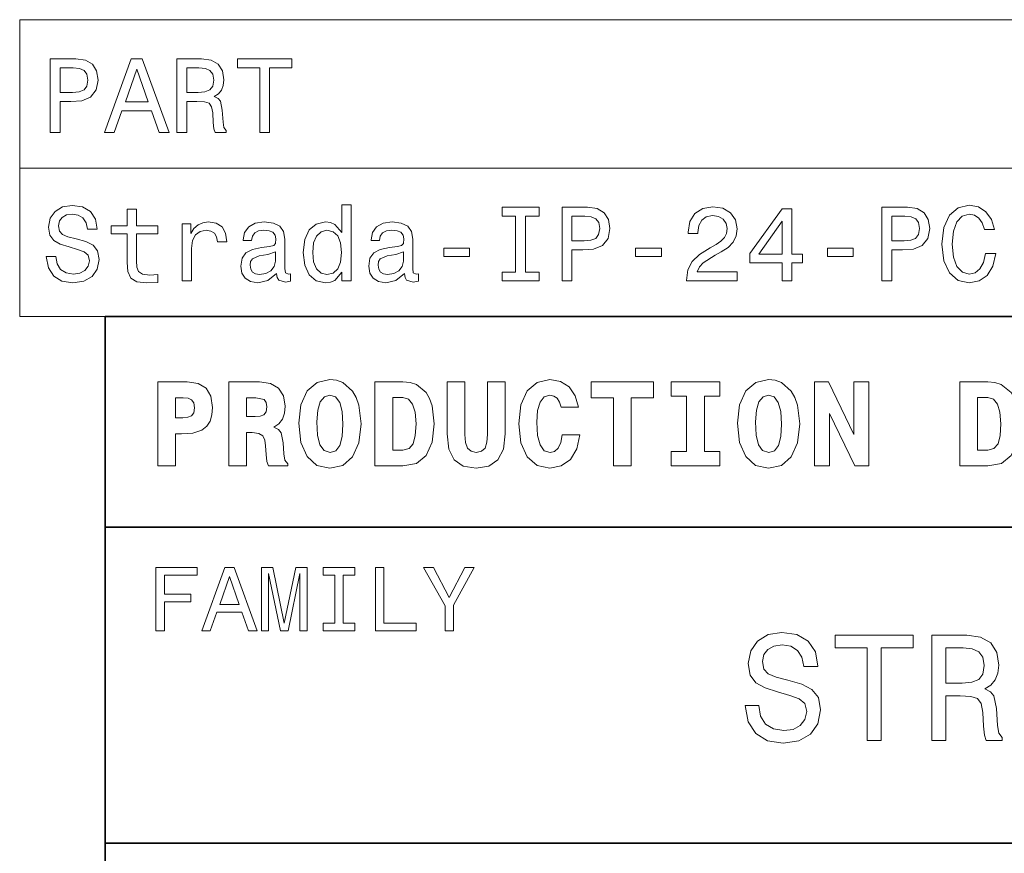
# Model space of a CAD drawing. Extents: x 0 to 420, y 0 to 297.
# Tile 10 of 21: x 216 to 263, y 45 to 84. Entities that reach past the tile are written whole.
import ezdxf

# ---------------------------------------------------------------- set-up
doc = ezdxf.new("R2010")
doc.units = 0

msp = doc.modelspace()

# ---------------------------------------------------------------- linework, layer by layer
at = {"color": 7, "lineweight": 13}
for p, q in [((215.949646, 84.093658), (410, 84.093658)), ((215.949646, 84.093658), (215.949646, 70)), ((215.949646, 77.046829), (410, 77.046829)), ((215.949646, 70), (410, 70))]:
    msp.add_line(p, q, dxfattribs=at)
at = {"color": 7, "lineweight": 35}
for p, q in [((220, 10), (220, 70)), ((220, 70), (410, 70)), ((220, 60), (350, 60)), ((220, 45), (410, 45))]:
    msp.add_line(p, q, dxfattribs=at)
at = {"color": 7, "lineweight": 13}
for points in [[(217.403534, 78.73703), (217.867508, 78.73703), (217.867508, 80.214699), (218.381927, 80.214699), (218.901382, 80.239914), (219.314926, 80.416428), (219.582214, 80.759361), (219.672989, 81.228386), (219.602386, 81.662102), (219.40065, 81.979828), (219.067795, 82.171471), (218.613907, 82.23703), (217.403534, 82.23703)], [(218.487823, 81.808357), (218.790421, 81.778099), (219.012329, 81.682274), (219.143448, 81.50576), (219.188843, 81.228386), (219.138412, 80.935875), (219.002243, 80.759361), (218.770248, 80.668587), (218.45253, 80.643372), (217.867508, 80.643372), (217.867508, 81.808357)], [(219.970535, 78.73703), (220.434509, 78.73703), (220.802673, 79.765846), (222.199646, 79.765846), (222.567795, 78.73703), (223.04187, 78.73703), (221.76088, 82.242073), (221.246475, 82.242073)], [(223.41507, 78.73703), (223.884079, 78.73703), (223.884079, 80.214699), (224.36319, 80.214699), (224.716217, 80.19957), (224.938126, 80.12896), (225.059158, 79.962532), (225.109589, 79.664986), (225.134811, 79.21109), (225.16507, 78.913544), (225.225586, 78.73703), (225.755127, 78.73703), (225.755127, 78.832848), (225.63913, 78.97406), (225.598785, 79.236313), (225.563477, 79.801147), (225.477737, 80.219742), (225.361755, 80.350861), (225.180191, 80.446686), (225.381927, 80.572762), (225.523132, 80.749275), (225.613907, 80.971176), (225.644165, 81.238472), (225.573563, 81.662102), (225.371841, 81.979828), (225.038986, 82.171471), (224.585098, 82.23703), (223.41507, 82.23703)], [(224.453964, 81.808357), (224.761612, 81.778099), (224.97847, 81.682274), (225.114624, 81.50576), (225.160019, 81.228386), (225.109589, 80.935875), (224.973419, 80.759361), (224.74144, 80.668587), (224.423706, 80.643372), (223.884079, 80.643372), (223.884079, 81.808357)], [(227.343735, 78.73703), (227.807709, 78.73703), (227.807709, 81.8134), (228.866791, 81.8134), (228.866791, 82.23703), (226.279617, 82.23703), (226.279617, 81.8134), (227.343735, 81.8134)], [(220.96405, 80.194519), (221.503677, 81.737747), (222.043304, 80.194519)], [(217.670822, 72.8451), (217.211899, 72.8451), (217.312759, 72.310516), (217.564926, 71.917145), (217.953247, 71.680115), (218.477737, 71.594383), (218.997192, 71.675072), (219.385529, 71.896973), (219.632645, 72.244957), (219.723419, 72.703888), (219.647766, 73.117432), (219.435959, 73.384727), (219.093018, 73.561241), (218.634079, 73.69236), (218.240707, 73.788185), (217.983505, 73.899132), (217.83725, 74.060516), (217.79187, 74.312683), (217.83725, 74.539627), (217.968384, 74.711098), (218.170105, 74.827087), (218.447479, 74.867432), (218.729904, 74.817001), (218.951813, 74.680832), (219.098068, 74.453888), (219.168671, 74.146255), (219.627594, 74.146255), (219.627594, 74.156342), (219.546906, 74.630402), (219.309875, 74.983429), (218.936676, 75.20533), (218.432358, 75.280975), (217.97847, 75.20533), (217.625443, 74.993515), (217.398499, 74.665703), (217.317795, 74.242073), (217.383362, 73.863831), (217.575012, 73.606628), (217.877594, 73.435158), (218.291138, 73.304031), (218.699646, 73.188042), (219.007278, 73.077087), (219.193878, 72.915703), (219.259445, 72.653458), (219.198929, 72.386169), (219.042587, 72.184441), (218.805557, 72.058357), (218.49791, 72.018013), (218.154984, 72.073486), (217.892731, 72.234871), (217.726303, 72.497116)], [(231.232071, 72.108788), (231.232071, 71.690201), (231.675873, 71.690201), (231.675873, 75.311241), (231.237106, 75.311241), (231.237106, 73.984871), (230.899216, 74.368156), (230.692444, 74.458931), (230.455414, 74.494232), (230.026733, 74.393372), (229.693878, 74.110947), (229.47702, 73.657059), (229.401382, 73.046829), (229.47702, 72.4366), (229.693878, 71.977661), (230.026733, 71.690201), (230.455414, 71.594383), (230.692444, 71.629684), (230.904251, 71.720459)], [(261.788971, 72.991356), (261.68811, 72.567726), (261.521698, 72.265129), (261.289703, 72.078529), (261.017365, 72.018013), (260.689545, 72.108788), (260.432343, 72.381126), (260.260864, 72.824928), (260.205414, 73.440201), (260.260864, 74.05043), (260.427307, 74.499275), (260.684509, 74.771614), (261.017365, 74.867432), (261.25943, 74.817001), (261.466217, 74.675789), (261.627594, 74.448845), (261.738556, 74.136169), (262.217651, 74.136169), (262.066345, 74.615273), (261.804108, 74.978386), (261.446045, 75.20533), (261.017365, 75.286026), (260.482788, 75.159943), (260.07428, 74.806915), (259.812042, 74.226944), (259.721252, 73.440201), (259.812042, 72.653458), (260.07428, 72.073486), (260.482788, 71.715416), (261.017365, 71.594383), (261.486389, 71.690201), (261.864624, 71.957489), (262.131927, 72.396255), (262.273132, 72.991356)], [(221.05484, 73.929398), (221.05484, 72.572769), (221.085098, 72.134003), (221.226303, 71.831413), (221.508728, 71.6549), (221.987823, 71.594383), (222.512329, 71.619598), (222.512329, 72.002884), (222.129044, 71.972618), (221.781052, 72.01297), (221.594452, 72.139046), (221.513763, 72.350861), (221.498642, 72.648415), (221.498642, 73.929398), (222.512329, 73.929398), (222.512329, 74.307632), (221.498642, 74.307632), (221.498642, 75.099426), (221.05484, 75.099426), (221.05484, 74.307632), (220.288269, 74.307632), (220.288269, 73.929398)], [(239.487823, 72.113831), (238.8423, 72.113831), (238.8423, 71.690201), (240.597336, 71.690201), (240.597336, 72.113831), (239.951813, 72.113831), (239.951813, 74.766571), (240.597336, 74.766571), (240.597336, 75.190201), (238.8423, 75.190201), (238.8423, 74.766571), (239.487823, 74.766571)], [(241.691727, 71.690201), (242.155701, 71.690201), (242.155701, 73.16787), (242.670105, 73.16787), (243.18956, 73.193085), (243.603104, 73.369598), (243.870392, 73.712532), (243.961182, 74.181557), (243.890564, 74.615273), (243.688843, 74.932999), (243.355988, 75.124641), (242.9021, 75.190201), (241.691727, 75.190201)], [(247.597336, 71.690201), (250.00296, 71.690201), (250.00296, 72.123917), (248.101654, 72.123917), (248.207565, 72.360947), (248.38913, 72.557632), (248.948929, 72.915703), (249.246475, 73.067001), (249.57933, 73.283859), (249.81636, 73.536026), (249.95253, 73.833572), (250.00296, 74.171471), (249.917221, 74.5951), (249.680191, 74.927956), (249.317078, 75.139771), (248.848053, 75.215416), (248.363907, 75.129684), (247.995758, 74.892647), (247.758728, 74.514412), (247.67804, 74.015129), (247.67804, 73.944527), (248.136963, 73.944527), (248.136963, 73.984871), (248.182358, 74.327812), (248.318527, 74.579971), (248.535385, 74.741356), (248.822845, 74.796829), (249.115356, 74.746399), (249.332214, 74.620316), (249.473419, 74.42363), (249.523849, 74.176514), (249.488556, 73.944527), (249.392731, 73.747841), (249.231354, 73.57637), (249.009445, 73.425072), (248.711899, 73.263687), (248.217651, 72.951004), (247.869675, 72.618156), (247.662903, 72.214699), (247.597336, 71.70533)], [(252.141281, 71.690201), (252.595184, 71.690201), (252.595184, 72.557632), (253.094452, 72.557632), (253.094452, 72.961098), (252.595184, 72.961098), (252.595184, 75.114555), (252.136246, 75.114555), (250.603104, 73.001442), (250.603104, 72.557632), (252.141281, 72.557632)], [(256.871826, 71.690201), (257.335815, 71.690201), (257.335815, 73.16787), (257.85022, 73.16787), (258.369659, 73.193085), (258.783203, 73.369598), (259.050507, 73.712532), (259.141296, 74.181557), (259.070679, 74.615273), (258.868958, 74.932999), (258.536102, 75.124641), (258.082214, 75.190201), (256.871826, 75.190201)], [(223.662186, 71.690201), (224.105988, 71.690201), (224.105988, 73.238472), (224.151382, 73.611671), (224.287537, 73.87896), (224.509445, 74.040344), (224.806992, 74.095818), (225.0289, 74.060516), (225.195328, 73.959656), (225.296188, 73.788185), (225.331497, 73.556198), (225.780334, 73.556198), (225.719818, 73.964699), (225.553391, 74.257202), (225.276016, 74.433716), (224.897766, 74.494232), (224.640564, 74.453888), (224.418671, 74.353027), (224.221985, 74.181557), (224.065643, 73.94957), (224.065643, 74.398415), (223.662186, 74.398415)], [(228.140564, 72.043228), (228.140564, 72.028099), (228.165787, 71.856628), (228.24144, 71.735588), (228.559158, 71.639771), (228.806274, 71.680115), (228.806274, 72.023056), (228.700363, 72.007927), (228.559158, 72.073486), (228.533936, 72.275215), (228.533936, 73.677231), (228.473419, 74.035301), (228.296906, 74.28746), (227.989273, 74.438759), (227.555557, 74.494232), (227.131927, 74.433716), (226.819244, 74.262245), (226.622559, 73.994957), (226.556992, 73.64193), (226.556992, 73.611671), (226.955414, 73.611671), (226.990707, 73.823486), (227.101669, 73.974785), (227.283218, 74.065559), (227.540421, 74.100861), (227.787537, 74.075645), (227.96405, 74), (228.069962, 73.868874), (228.10527, 73.687317), (228.085098, 73.475502), (228.004395, 73.369598), (227.802673, 73.31916), (227.424423, 73.278816), (226.990707, 73.188042), (226.683075, 73.026657), (226.501526, 72.774498), (226.446045, 72.401299), (226.496475, 72.068443), (226.652817, 71.821327), (226.904984, 71.664986), (227.25296, 71.609512), (227.721985, 71.715416)], [(234.212616, 72.043228), (234.212616, 72.028099), (234.237823, 71.856628), (234.313477, 71.735588), (234.631195, 71.639771), (234.878326, 71.680115), (234.878326, 72.023056), (234.772415, 72.007927), (234.631195, 72.073486), (234.605988, 72.275215), (234.605988, 73.677231), (234.545471, 74.035301), (234.368958, 74.28746), (234.06131, 74.438759), (233.627594, 74.494232), (233.203964, 74.433716), (232.891296, 74.262245), (232.694611, 73.994957), (232.629044, 73.64193), (232.629044, 73.611671), (233.027451, 73.611671), (233.062759, 73.823486), (233.173706, 73.974785), (233.35527, 74.065559), (233.612473, 74.100861), (233.859589, 74.075645), (234.036102, 74), (234.142014, 73.868874), (234.177307, 73.687317), (234.157135, 73.475502), (234.076447, 73.369598), (233.874725, 73.31916), (233.496475, 73.278816), (233.062759, 73.188042), (232.755127, 73.026657), (232.573563, 72.774498), (232.518097, 72.401299), (232.568527, 72.068443), (232.724869, 71.821327), (232.97702, 71.664986), (233.325012, 71.609512), (233.794022, 71.715416)], [(242.776016, 74.761528), (243.078613, 74.73127), (243.300507, 74.635445), (243.431641, 74.458931), (243.47702, 74.181557), (243.42659, 73.889046), (243.290421, 73.712532), (243.058441, 73.621758), (242.740707, 73.596542), (242.155701, 73.596542), (242.155701, 74.761528)], [(251.026733, 72.961098), (252.141281, 74.529541), (252.141281, 72.961098)], [(257.956116, 74.761528), (258.258728, 74.73127), (258.480621, 74.635445), (258.611755, 74.458931), (258.657135, 74.181557), (258.606689, 73.889046), (258.47052, 73.712532), (258.238556, 73.621758), (257.920837, 73.596542), (257.335815, 73.596542), (257.335815, 74.761528)], [(230.531052, 74.095818), (230.823563, 74.025215), (231.045471, 73.828529), (231.17659, 73.500717), (231.22702, 73.046829), (231.17659, 72.587898), (231.045471, 72.260086), (230.823563, 72.058357), (230.531052, 71.992798), (230.253677, 72.058357), (230.04187, 72.260086), (229.90065, 72.592941), (229.85527, 73.046829), (229.90065, 73.495674), (230.04187, 73.823486), (230.253677, 74.025215)], [(228.090134, 72.638329), (228.029617, 72.376083), (227.86824, 72.174347), (227.62616, 72.043228), (227.328613, 71.997841), (227.136963, 72.023056), (227.000793, 72.103745), (226.91507, 72.244957), (226.889847, 72.441643), (226.910019, 72.618156), (226.990707, 72.744232), (227.313477, 72.885445), (227.721985, 72.945961), (228.090134, 73.067001)], [(234.162186, 72.638329), (234.101669, 72.376083), (233.940277, 72.174347), (233.698212, 72.043228), (233.40065, 71.997841), (233.209015, 72.023056), (233.072845, 72.103745), (232.987106, 72.244957), (232.961899, 72.441643), (232.982071, 72.618156), (233.062759, 72.744232), (233.385529, 72.885445), (233.794022, 72.945961), (234.162186, 73.067001)], [(236.073563, 72.8451), (237.294022, 72.8451), (237.294022, 73.243515), (236.073563, 73.243515)], [(245.181641, 72.8451), (246.4021, 72.8451), (246.4021, 73.243515), (245.181641, 73.243515)], [(254.289703, 72.8451), (255.510162, 72.8451), (255.510162, 73.243515), (254.289703, 73.243515)], [(222.501434, 66.907776), (222.501434, 62.90778), (223.342941, 62.90778), (223.342941, 64.440918), (223.625366, 64.440918), (224.167145, 64.458214), (224.593658, 64.602303), (224.824203, 64.792503), (224.985596, 65.034584), (225.072052, 65.328529), (225.106628, 65.691643), (225.02594, 66.221901), (224.801147, 66.602303), (224.420746, 66.827087), (223.890488, 66.907776)], [(225.867432, 66.907776), (225.867432, 62.90778), (226.708939, 62.90778), (226.708939, 64.492798), (226.985596, 64.492798), (227.296829, 64.452446), (227.48703, 64.337173), (227.579254, 64.141212), (227.619598, 63.858788), (227.648407, 63.449566), (227.682999, 63.121037), (227.752167, 62.90778), (228.668594, 62.90778), (228.668594, 63.017288), (228.536026, 63.184437), (228.489914, 63.478386), (228.44957, 64.014404), (228.357346, 64.48703), (228.230545, 64.642647), (228.01152, 64.752159), (228.253601, 64.913544), (228.420746, 65.132561), (228.51297, 65.409218), (228.547546, 65.755043), (228.466858, 66.244957), (228.236313, 66.60807), (227.855911, 66.827087), (227.331406, 66.907776)], [(229.193085, 64.948128), (229.291061, 64.025932), (229.590775, 63.351585), (230.057632, 62.9366), (230.674347, 62.798271), (231.279541, 62.9366), (231.752167, 63.345821), (232.046112, 64.008644), (232.155624, 64.907776), (232.046112, 65.801147), (231.919312, 66.164261), (231.752167, 66.463974), (231.279541, 66.873199), (230.991348, 66.976944), (230.674347, 67.017288), (230.0634, 66.873199), (229.596542, 66.469742), (229.296829, 65.818443)], [(234.138336, 66.907776), (232.806915, 66.907776), (232.806915, 62.90778), (234.138336, 62.90778), (234.783859, 63.028816), (235.244965, 63.409222), (235.527374, 64.0317), (235.625366, 64.907776), (235.527374, 65.766571), (235.406342, 66.112389), (235.244965, 66.394814), (234.778091, 66.775215), (234.478394, 66.873199)], [(236.236313, 66.907776), (236.236313, 64.42939), (236.317001, 63.708931), (236.570602, 63.195965), (236.997116, 62.902016), (237.613831, 62.798271), (238.213257, 62.902016), (238.645538, 63.201729), (238.904907, 63.708931), (238.991348, 64.42939), (238.991348, 66.907776), (238.149857, 66.907776), (238.149857, 64.406342), (238.121033, 64.0317), (238.034576, 63.760807), (237.867432, 63.605186), (237.613831, 63.553314), (237.371765, 63.605186), (237.204605, 63.760807), (237.106628, 64.025932), (237.077805, 64.406342), (237.077805, 66.907776)], [(241.694519, 64.394814), (241.625366, 64.025932), (241.504318, 63.760807), (241.331421, 63.599422), (241.118164, 63.54755), (240.835739, 63.634003), (240.645538, 63.9049), (240.530258, 64.354462), (240.495682, 64.982704), (240.530258, 65.541786), (240.651291, 65.945244), (240.841492, 66.187317), (241.106628, 66.268013), (241.296829, 66.227661), (241.452454, 66.123917), (241.567719, 65.945244), (241.642654, 65.703171), (242.472626, 65.703171), (242.317001, 66.244957), (242.023056, 66.659943), (241.608063, 66.925072), (241.112396, 67.017288), (240.501434, 66.873199), (240.034576, 66.469742), (239.734863, 65.806915), (239.631119, 64.907776), (239.734863, 64.002884), (240.034576, 63.340057), (240.501434, 62.9366), (241.112396, 62.798271), (241.654175, 62.90778), (242.086456, 63.219017), (242.386169, 63.720459), (242.536026, 64.394814)], [(244.132568, 66.146973), (244.132568, 62.90778), (244.968292, 62.90778), (244.968292, 66.146973), (246.028824, 66.146973), (246.028824, 66.907776), (243.072052, 66.907776), (243.072052, 66.146973)], [(247.60231, 66.216141), (247.60231, 63.599422), (246.870316, 63.599422), (246.870316, 62.90778), (249.175797, 62.90778), (249.175797, 63.599422), (248.443802, 63.599422), (248.443802, 66.216141), (249.175797, 66.216141), (249.175797, 66.907776), (246.870316, 66.907776), (246.870316, 66.216141)], [(250.01152, 64.948128), (250.109512, 64.025932), (250.409225, 63.351585), (250.876083, 62.9366), (251.492798, 62.798271), (252.097977, 62.9366), (252.570602, 63.345821), (252.864548, 64.008644), (252.97406, 64.907776), (252.864548, 65.801147), (252.737747, 66.164261), (252.570602, 66.463974), (252.097977, 66.873199), (251.809799, 66.976944), (251.492798, 67.017288), (250.881836, 66.873199), (250.414978, 66.469742), (250.115265, 65.818443)], [(253.66571, 66.907776), (253.66571, 62.90778), (254.386169, 62.90778), (254.386169, 65.403458), (255.590775, 62.90778), (256.253601, 62.90778), (256.253601, 66.907776), (255.533142, 66.907776), (255.533142, 64.400574), (254.328522, 66.907776)], [(261.89624, 66.907776), (260.56485, 66.907776), (260.56485, 62.90778), (261.89624, 62.90778), (262.541779, 63.028816), (263.002869, 63.409222), (263.285309, 64.0317), (263.38327, 64.907776), (263.285309, 65.766571), (263.164246, 66.112389), (263.002869, 66.394814), (262.536011, 66.775215), (262.236298, 66.873199)], [(223.711823, 66.146973), (223.942368, 66.123917), (224.109512, 66.048988), (224.213257, 65.9049), (224.247833, 65.674347), (224.207489, 65.438042), (224.103745, 65.293945), (223.925079, 65.219017), (223.688766, 65.201729), (223.342941, 65.201729), (223.342941, 66.146973)], [(226.708939, 66.146973), (227.15274, 66.146973), (227.544662, 66.060516), (227.642654, 65.927956), (227.677231, 65.720459), (227.642654, 65.484146), (227.53891, 65.340057), (227.365997, 65.270889), (227.123917, 65.253601), (226.708939, 65.253601)], [(230.674347, 66.273773), (230.945251, 66.187317), (231.135452, 65.927956), (231.250717, 65.495674), (231.291061, 64.896255), (231.256485, 64.302589), (231.146973, 63.887608), (230.956772, 63.634003), (230.685883, 63.553314), (230.391937, 63.639767), (230.195969, 63.91066), (230.086456, 64.36599), (230.05188, 65.00576), (230.092224, 65.553314), (230.213257, 65.951004), (230.409225, 66.187317)], [(234.138336, 66.164261), (234.403458, 66.083572), (234.599426, 65.84726), (234.714691, 65.45533), (234.760803, 64.907776), (234.726227, 64.354462), (234.622482, 63.962536), (234.426514, 63.731987), (234.138336, 63.657059), (233.654175, 63.657059), (233.654175, 66.164261)], [(251.492798, 66.273773), (251.763687, 66.187317), (251.953888, 65.927956), (252.069168, 65.495674), (252.109512, 64.896255), (252.074921, 64.302589), (251.965424, 63.887608), (251.775208, 63.634003), (251.504318, 63.553314), (251.210373, 63.639767), (251.014404, 63.91066), (250.904892, 64.36599), (250.870316, 65.00576), (250.91066, 65.553314), (251.031693, 65.951004), (251.227661, 66.187317)], [(261.89624, 66.164261), (262.161377, 66.083572), (262.357361, 65.84726), (262.472626, 65.45533), (262.518738, 64.907776), (262.484131, 64.354462), (262.380402, 63.962536), (262.184448, 63.731987), (261.89624, 63.657059), (261.412109, 63.657059), (261.412109, 66.164261)], [(222.414978, 55.087173), (222.817001, 55.087173), (222.817001, 56.466137), (224.079254, 56.466137), (224.079254, 56.824924), (222.817001, 56.824924), (222.817001, 57.72406), (224.368881, 57.72406), (224.368881, 58.087173), (222.414978, 58.087173)], [(224.58934, 55.087173), (224.98703, 55.087173), (225.302597, 55.969017), (226.5, 55.969017), (226.815567, 55.087173), (227.221909, 55.087173), (226.123917, 58.091496), (225.682999, 58.091496)], [(227.425079, 55.087173), (227.757919, 55.087173), (227.757919, 57.810516), (228.319885, 55.087173), (228.69165, 55.087173), (229.249283, 57.810516), (229.249283, 55.087173), (229.586456, 55.087173), (229.586456, 58.087173), (229.059082, 58.087173), (228.505768, 55.441639), (227.956772, 58.087173), (227.425079, 58.087173)], [(230.909225, 55.450287), (230.355911, 55.450287), (230.355911, 55.087173), (231.860229, 55.087173), (231.860229, 55.450287), (231.306915, 55.450287), (231.306915, 57.72406), (231.860229, 57.72406), (231.860229, 58.087173), (230.355911, 58.087173), (230.355911, 57.72406), (230.909225, 57.72406)], [(232.832855, 55.087173), (234.760803, 55.087173), (234.760803, 55.450287), (233.230545, 55.450287), (233.230545, 58.087173), (232.832855, 58.087173)], [(236.53746, 55.087173), (236.53746, 56.301872), (237.523056, 58.091496), (237.073486, 58.091496), (236.33429, 56.669308), (235.586456, 58.091496), (235.106628, 58.091496), (236.135452, 56.275936), (236.135452, 55.087173)], [(225.440918, 56.336452), (225.903458, 57.659218), (226.365997, 56.336452)], [(251.030258, 51.530979), (250.374634, 51.530979), (250.518738, 50.767288), (250.878967, 50.20533), (251.433716, 49.866714), (252.182999, 49.744236), (252.925079, 49.859509), (253.479828, 50.17651), (253.832855, 50.67363), (253.96254, 51.32925), (253.854462, 51.920029), (253.55188, 52.301872), (253.061966, 52.554031), (252.406342, 52.741352), (251.844376, 52.878242), (251.476944, 53.036743), (251.268005, 53.267288), (251.203171, 53.627522), (251.268005, 53.951729), (251.455338, 54.196686), (251.743515, 54.362389), (252.139771, 54.420029), (252.543228, 54.34798), (252.860229, 54.153458), (253.069168, 53.82925), (253.170029, 53.389767), (253.825653, 53.389767), (253.825653, 53.404179), (253.710373, 54.081409), (253.371765, 54.585732), (252.838623, 54.902737), (252.118149, 55.010807), (251.469742, 54.902737), (250.965424, 54.600143), (250.641205, 54.131844), (250.52594, 53.526657), (250.619598, 52.986309), (250.893372, 52.618874), (251.325653, 52.373917), (251.916428, 52.1866), (252.5, 52.020893), (252.939484, 51.862389), (253.206055, 51.631844), (253.299713, 51.257202), (253.213257, 50.875359), (252.989914, 50.587173), (252.651291, 50.407059), (252.211823, 50.349422), (251.721909, 50.428673), (251.34726, 50.659222), (251.109512, 51.033859)], [(256.174347, 49.881123), (256.837189, 49.881123), (256.837189, 54.275936), (258.350159, 54.275936), (258.350159, 54.881123), (254.654175, 54.881123), (254.654175, 54.275936), (256.174347, 54.275936)], [(259.236298, 49.881123), (259.906342, 49.881123), (259.906342, 51.992073), (260.59079, 51.992073), (261.095093, 51.970459), (261.412109, 51.869595), (261.585022, 51.631844), (261.657074, 51.206772), (261.693085, 50.558357), (261.736298, 50.133286), (261.822754, 49.881123), (262.579254, 49.881123), (262.579254, 50.018009), (262.413544, 50.219738), (262.355896, 50.594379), (262.305481, 51.401295), (262.182983, 51.999279), (262.017303, 52.1866), (261.757935, 52.323486), (262.046112, 52.503601), (262.247833, 52.755764), (262.377533, 53.072765), (262.420746, 53.454609), (262.319885, 54.059795), (262.031708, 54.513687), (261.556183, 54.787464), (260.907776, 54.881123), (259.236298, 54.881123)], [(260.720459, 54.26873), (261.159943, 54.225502), (261.469727, 54.088615), (261.664276, 53.836452), (261.729095, 53.440201), (261.657074, 53.022331), (261.462524, 52.770172), (261.131134, 52.640488), (260.677246, 52.604465), (259.906342, 52.604465), (259.906342, 54.26873)]]:
    msp.add_lwpolyline(points, close=True, dxfattribs=at)

doc.saveas('drawing.dxf')
